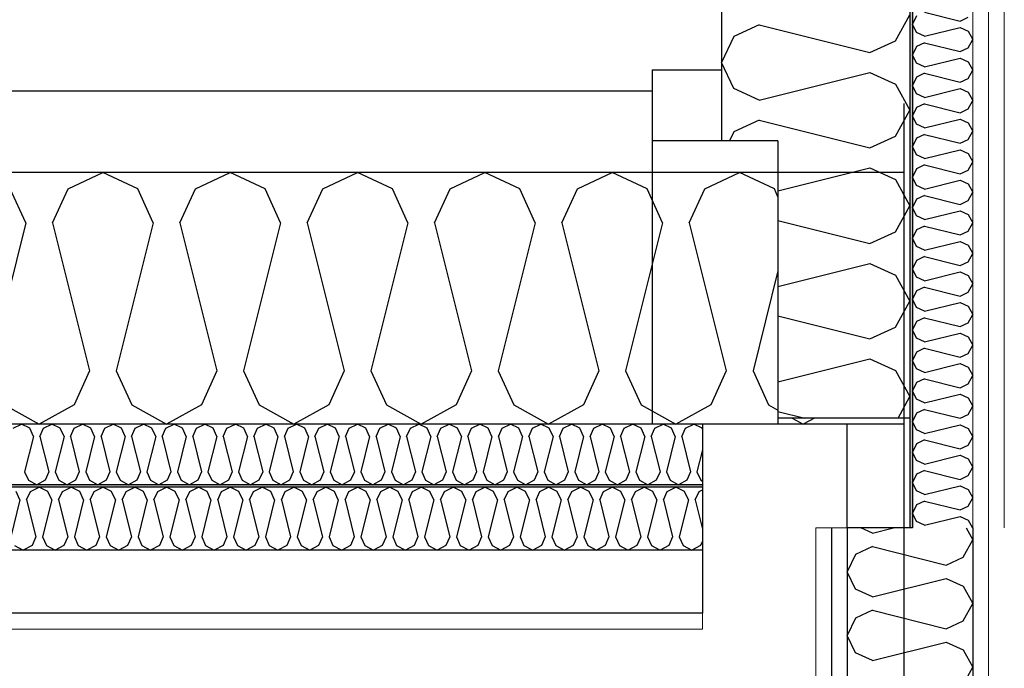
# Model space of a CAD drawing. Header units: millimetres. Extents: x -8544 to 51179, y -2070 to 23603.
# Tile 81 of 174: x 14314 to 15097, y 6651 to 7167. Entities that reach past the tile are written whole.
import ezdxf
from ezdxf.enums import TextEntityAlignment as Align

# ---------------------------------------------------------------- set-up
doc = ezdxf.new("R2010")
doc.units = ezdxf.units.MM
doc.header["$LTSCALE"] = 0.5
doc.header["$MEASUREMENT"] = 0
doc.linetypes.add('Akselinje', pattern=[1500, 1000, -200, 100, -200])
doc.linetypes.add('PLINE', pattern=[0])
for name, color, linetype in [('223- Bjelker', 7, 'Continuous'), ('223- Bjelker (Skravur)', 7, 'Continuous'), ('232- Ikke-bærende yttervegger', 7, 'Continuous'), ('232- Ikke-bærende yttervegger (Skravur)', 7, 'Continuous'), ('232- Ikke-bærende yttervegger (Skravur)(Nye konstruksjoner)', 7, 'Continuous'), ('232- Ikke-bærende yttervegger(Nye konstruksjoner)', 7, 'Continuous'), ('242- Ikke-bærende innervegger (Skravur)(Nye konstruksjoner)', 7, 'Continuous'), ('242- Ikke-bærende innervegger(Nye konstruksjoner)', 7, 'Continuous'), ('256- Faste himlinger og overflatebehandling (Skravur)(Nye konstruksjoner)', 7, 'Continuous'), ('256- Faste himlinger og overflatebehandling(Nye konstruksjoner)', 7, 'Continuous'), ('261- Primærkonstruksjon (tak)', 7, 'Continuous'), ('261- Primærkonstruksjon (tak) (Skravur)', 7, 'Continuous'), ('82-- Modullinjer', 7, 'Continuous')]:
    doc.layers.add(name, color=color, linetype=linetype)
doc.layers.add('236- Innvendig kledning og overflate(Nye konstruksjoner)', color=7, linetype='Continuous', lineweight=0)
doc.styles.add('GENERATED_STYLE_1', font='arial.ttf')
pattern_1 = [(270, (0, 0), (86.60254, 0), [0, -50]), (270, (43.3, -25), (86.60254, 0), [0, -50])]

# ---------------------------------------------------------------- blocks, each defined once
blk = doc.blocks.new('*X14')
at = {"layer": '232- Ikke-bærende yttervegger (Skravur)', "linetype": 'PLINE'}
for p, q in [((15010.36, 7149.84), (15021.93, 7170.56)), ((14902.05, 7162.59), (14881.73, 7153.35)), ((14902.05, 7162.59), (14990.04, 7140.59)), ((14881.73, 7153.35), (14871.93, 7132.62)), ((14990.04, 7140.59), (15010.36, 7149.84)), ((14881.73, 7111.9), (14871.93, 7132.62)), ((14902.05, 7102.66), (14990.04, 7124.65)), ((14990.04, 7124.65), (15010.36, 7115.41)), ((14902.05, 7102.66), (14881.73, 7111.9)), ((15010.36, 7115.41), (15021.93, 7094.68)), ((15010.36, 7073.96), (15021.93, 7094.68)), ((14902.05, 7086.71), (14881.73, 7077.47)), ((14902.05, 7086.71), (14990.04, 7064.72)), ((14881.73, 7077.47), (14878.33, 7070.28)), ((14990.04, 7064.72), (15010.36, 7073.96)), ((14916.93, 7030.49), (14990.04, 7048.77)), ((14990.04, 7048.77), (15010.36, 7039.53)), ((15010.36, 7039.53), (15021.93, 7018.81)), ((15010.36, 6998.08), (15021.93, 7018.81)), ((14916.93, 7007.12), (14990.04, 6988.84)), ((14990.04, 6988.84), (15010.36, 6998.08)), ((14916.93, 6954.62), (14990.04, 6972.89)), ((14990.04, 6972.89), (15010.36, 6963.65)), ((15010.36, 6963.65), (15021.93, 6942.93)), ((15010.36, 6922.2), (15021.93, 6942.93)), ((14916.93, 6931.24), (14990.04, 6912.96)), ((14990.04, 6912.96), (15010.36, 6922.2)), ((14916.93, 6878.74), (14990.04, 6897.02)), ((14990.04, 6897.02), (15010.36, 6887.77)), ((15010.36, 6887.77), (15021.93, 6867.05)), ((15012.41, 6850), (15021.93, 6867.05)), ((14916.93, 6855.36), (14938.36, 6850))]:
    blk.add_line(p, q, dxfattribs=at)
blk = doc.blocks.new('*X24')
at = {"layer": '261- Primærkonstruksjon (tak) (Skravur)', "linetype": 'PLINE'}
for p, q in [((14352.45, 7032.17), (14380.11, 7045.25)), ((14407.76, 7032.17), (14380.11, 7045.25)), ((14453.72, 7032.17), (14481.37, 7045.25)), ((14509.03, 7032.17), (14481.37, 7045.25)), ((14554.99, 7032.17), (14582.64, 7045.25)), ((14610.3, 7032.17), (14582.64, 7045.25)), ((14656.26, 7032.17), (14683.91, 7045.25)), ((14711.57, 7032.17), (14683.91, 7045.25)), ((14757.52, 7032.17), (14785.18, 7045.25)), ((14812.83, 7032.17), (14785.18, 7045.25)), ((14858.79, 7032.17), (14886.45, 7045.25)), ((14914.1, 7032.17), (14886.45, 7045.25)), ((14318.83, 7005.05), (14306.49, 7032.17)), ((14340.11, 7005.05), (14352.45, 7032.17)), ((14420.1, 7005.05), (14407.76, 7032.17)), ((14441.38, 7005.05), (14453.72, 7032.17)), ((14521.37, 7005.05), (14509.03, 7032.17)), ((14542.65, 7005.05), (14554.99, 7032.17)), ((14622.64, 7005.05), (14610.3, 7032.17)), ((14643.92, 7005.05), (14656.26, 7032.17)), ((14723.91, 7005.05), (14711.57, 7032.17)), ((14745.18, 7005.05), (14757.52, 7032.17)), ((14825.18, 7005.05), (14812.83, 7032.17)), ((14846.45, 7005.05), (14858.79, 7032.17)), ((14916.93, 7025.96), (14914.1, 7032.17)), ((14318.83, 7005.05), (14289.48, 6887.62)), ((14340.11, 7005.05), (14369.47, 6887.62)), ((14420.1, 7005.05), (14390.74, 6887.62)), ((14441.38, 7005.05), (14470.74, 6887.62)), ((14521.37, 7005.05), (14492.01, 6887.62)), ((14542.65, 7005.05), (14572, 6887.62)), ((14622.64, 7005.05), (14593.28, 6887.62)), ((14643.92, 7005.05), (14673.27, 6887.62)), ((14723.91, 7005.05), (14694.55, 6887.62)), ((14745.18, 7005.05), (14774.54, 6887.62)), ((14825.18, 7005.05), (14795.82, 6887.62)), ((14846.45, 7005.05), (14875.81, 6887.62)), ((14916.93, 6966.98), (14897.09, 6887.62)), ((14369.47, 6887.62), (14357.13, 6860.5)), ((14390.74, 6887.62), (14403.09, 6860.5)), ((14470.74, 6887.62), (14458.4, 6860.5)), ((14492.01, 6887.62), (14504.35, 6860.5)), ((14572, 6887.62), (14559.66, 6860.5)), ((14593.28, 6887.62), (14605.62, 6860.5)), ((14673.27, 6887.62), (14660.93, 6860.5)), ((14694.55, 6887.62), (14706.89, 6860.5)), ((14774.54, 6887.62), (14762.2, 6860.5)), ((14795.82, 6887.62), (14808.16, 6860.5)), ((14875.81, 6887.62), (14863.47, 6860.5)), ((14897.09, 6887.62), (14909.43, 6860.5)), ((14301.82, 6860.5), (14329.47, 6845.06)), ((14357.13, 6860.5), (14329.47, 6845.06)), ((14403.09, 6860.5), (14430.74, 6845.06)), ((14458.4, 6860.5), (14430.74, 6845.06)), ((14504.35, 6860.5), (14532.01, 6845.06)), ((14559.66, 6860.5), (14532.01, 6845.06)), ((14605.62, 6860.5), (14633.28, 6845.06)), ((14660.93, 6860.5), (14633.28, 6845.06)), ((14706.89, 6860.5), (14734.55, 6845.06)), ((14762.2, 6860.5), (14734.55, 6845.06)), ((14808.16, 6860.5), (14835.81, 6845.06)), ((14863.47, 6860.5), (14835.81, 6845.06)), ((14909.43, 6860.5), (14916.93, 6856.31)), ((14928.24, 6850), (14937.08, 6845.06)), ((14945.93, 6850), (14937.08, 6845.06))]:
    blk.add_line(p, q, dxfattribs=at)
blk = doc.blocks.new('*X66')
at = {"layer": '256- Faste himlinger og overflatebehandling (Skravur)(Nye konstruksjoner)', "linetype": 'PLINE'}
for p, q in [((14308.66, 6841.92), (14315.29, 6845.06)), ((14321.93, 6841.92), (14315.29, 6845.06)), ((14332.96, 6841.92), (14339.6, 6845.06)), ((14346.24, 6841.92), (14339.6, 6845.06)), ((14357.27, 6841.92), (14363.9, 6845.06)), ((14370.54, 6841.92), (14363.9, 6845.06)), ((14381.57, 6841.92), (14388.21, 6845.06)), ((14394.84, 6841.92), (14388.21, 6845.06)), ((14405.87, 6841.92), (14412.51, 6845.06)), ((14419.15, 6841.92), (14412.51, 6845.06)), ((14430.18, 6841.92), (14436.82, 6845.06)), ((14443.45, 6841.92), (14436.82, 6845.06)), ((14454.48, 6841.92), (14461.12, 6845.06)), ((14467.76, 6841.92), (14461.12, 6845.06)), ((14478.79, 6841.92), (14485.43, 6845.06)), ((14492.06, 6841.92), (14485.43, 6845.06)), ((14503.09, 6841.92), (14509.73, 6845.06)), ((14516.37, 6841.92), (14509.73, 6845.06)), ((14527.4, 6841.92), (14534.03, 6845.06)), ((14540.67, 6841.92), (14534.03, 6845.06)), ((14551.7, 6841.92), (14558.34, 6845.06)), ((14564.98, 6841.92), (14558.34, 6845.06)), ((14576.01, 6841.92), (14582.64, 6845.06)), ((14589.28, 6841.92), (14582.64, 6845.06)), ((14600.31, 6841.92), (14606.95, 6845.06)), ((14613.58, 6841.92), (14606.95, 6845.06)), ((14624.61, 6841.92), (14631.25, 6845.06)), ((14637.89, 6841.92), (14631.25, 6845.06)), ((14648.92, 6841.92), (14655.56, 6845.06)), ((14662.19, 6841.92), (14655.56, 6845.06)), ((14673.22, 6841.92), (14679.86, 6845.06)), ((14686.5, 6841.92), (14679.86, 6845.06)), ((14697.53, 6841.92), (14704.16, 6845.06)), ((14710.8, 6841.92), (14704.16, 6845.06)), ((14721.83, 6841.92), (14728.47, 6845.06)), ((14735.11, 6841.92), (14728.47, 6845.06)), ((14746.14, 6841.92), (14752.77, 6845.06)), ((14759.41, 6841.92), (14752.77, 6845.06)), ((14770.44, 6841.92), (14777.08, 6845.06)), ((14783.72, 6841.92), (14777.08, 6845.06)), ((14794.75, 6841.92), (14801.38, 6845.06)), ((14808.02, 6841.92), (14801.38, 6845.06)), ((14819.05, 6841.92), (14825.69, 6845.06)), ((14832.32, 6841.92), (14825.69, 6845.06)), ((14843.35, 6841.92), (14849.99, 6845.06)), ((14856.63, 6841.92), (14849.99, 6845.06)), ((14324.89, 6835.41), (14321.93, 6841.92)), ((14330, 6835.41), (14332.96, 6841.92)), ((14349.2, 6835.41), (14346.24, 6841.92)), ((14354.3, 6835.41), (14357.27, 6841.92)), ((14373.5, 6835.41), (14370.54, 6841.92)), ((14378.61, 6835.41), (14381.57, 6841.92)), ((14397.81, 6835.41), (14394.84, 6841.92)), ((14402.91, 6835.41), (14405.87, 6841.92)), ((14422.11, 6835.41), (14419.15, 6841.92)), ((14427.22, 6835.41), (14430.18, 6841.92)), ((14446.42, 6835.41), (14443.45, 6841.92)), ((14451.52, 6835.41), (14454.48, 6841.92)), ((14470.72, 6835.41), (14467.76, 6841.92)), ((14475.83, 6835.41), (14478.79, 6841.92)), ((14495.02, 6835.41), (14492.06, 6841.92)), ((14500.13, 6835.41), (14503.09, 6841.92)), ((14519.33, 6835.41), (14516.37, 6841.92)), ((14524.44, 6835.41), (14527.4, 6841.92)), ((14543.63, 6835.41), (14540.67, 6841.92)), ((14548.74, 6835.41), (14551.7, 6841.92)), ((14567.94, 6835.41), (14564.98, 6841.92)), ((14573.04, 6835.41), (14576.01, 6841.92)), ((14592.24, 6835.41), (14589.28, 6841.92)), ((14597.35, 6835.41), (14600.31, 6841.92)), ((14616.55, 6835.41), (14613.58, 6841.92)), ((14621.65, 6835.41), (14624.61, 6841.92)), ((14640.85, 6835.41), (14637.89, 6841.92)), ((14645.96, 6835.41), (14648.92, 6841.92)), ((14665.16, 6835.41), (14662.19, 6841.92)), ((14670.26, 6835.41), (14673.22, 6841.92)), ((14689.46, 6835.41), (14686.5, 6841.92)), ((14694.57, 6835.41), (14697.53, 6841.92)), ((14713.76, 6835.41), (14710.8, 6841.92)), ((14718.87, 6835.41), (14721.83, 6841.92)), ((14738.07, 6835.41), (14735.11, 6841.92)), ((14743.17, 6835.41), (14746.14, 6841.92)), ((14762.37, 6835.41), (14759.41, 6841.92)), ((14767.48, 6835.41), (14770.44, 6841.92)), ((14786.68, 6835.41), (14783.72, 6841.92)), ((14791.78, 6835.41), (14794.75, 6841.92)), ((14810.98, 6835.41), (14808.02, 6841.92)), ((14816.09, 6835.41), (14819.05, 6841.92)), ((14835.29, 6835.41), (14832.32, 6841.92)), ((14840.39, 6835.41), (14843.35, 6841.92)), ((14856.93, 6841.27), (14856.63, 6841.92)), ((14324.89, 6835.41), (14317.85, 6807.23)), ((14330, 6835.41), (14337.05, 6807.23)), ((14349.2, 6835.41), (14342.15, 6807.23)), ((14354.3, 6835.41), (14361.35, 6807.23)), ((14373.5, 6835.41), (14366.46, 6807.23)), ((14378.61, 6835.41), (14385.65, 6807.23)), ((14397.81, 6835.41), (14390.76, 6807.23)), ((14402.91, 6835.41), (14409.96, 6807.23)), ((14422.11, 6835.41), (14415.07, 6807.23)), ((14427.22, 6835.41), (14434.26, 6807.23)), ((14446.42, 6835.41), (14439.37, 6807.23)), ((14451.52, 6835.41), (14458.57, 6807.23)), ((14470.72, 6835.41), (14463.67, 6807.23)), ((14475.83, 6835.41), (14482.87, 6807.23)), ((14495.02, 6835.41), (14487.98, 6807.23)), ((14500.13, 6835.41), (14507.18, 6807.23)), ((14519.33, 6835.41), (14512.28, 6807.23)), ((14524.44, 6835.41), (14531.48, 6807.23)), ((14543.63, 6835.41), (14536.59, 6807.23)), ((14548.74, 6835.41), (14555.79, 6807.23)), ((14567.94, 6835.41), (14560.89, 6807.23)), ((14573.04, 6835.41), (14580.09, 6807.23)), ((14592.24, 6835.41), (14585.2, 6807.23)), ((14597.35, 6835.41), (14604.39, 6807.23)), ((14616.55, 6835.41), (14609.5, 6807.23)), ((14621.65, 6835.41), (14628.7, 6807.23)), ((14640.85, 6835.41), (14633.8, 6807.23)), ((14645.96, 6835.41), (14653, 6807.23)), ((14665.16, 6835.41), (14658.11, 6807.23)), ((14670.26, 6835.41), (14677.31, 6807.23)), ((14689.46, 6835.41), (14682.41, 6807.23)), ((14694.57, 6835.41), (14701.61, 6807.23)), ((14713.76, 6835.41), (14706.72, 6807.23)), ((14718.87, 6835.41), (14725.92, 6807.23)), ((14738.07, 6835.41), (14731.02, 6807.23)), ((14743.17, 6835.41), (14750.22, 6807.23)), ((14762.37, 6835.41), (14755.33, 6807.23)), ((14767.48, 6835.41), (14774.53, 6807.23)), ((14786.68, 6835.41), (14779.63, 6807.23)), ((14791.78, 6835.41), (14798.83, 6807.23)), ((14810.98, 6835.41), (14803.94, 6807.23)), ((14816.09, 6835.41), (14823.13, 6807.23)), ((14835.29, 6835.41), (14828.24, 6807.23)), ((14840.39, 6835.41), (14847.44, 6807.23)), ((14856.93, 6824.76), (14852.54, 6807.23)), ((14317.85, 6807.23), (14320.81, 6800.72)), ((14337.05, 6807.23), (14334.08, 6800.72)), ((14342.15, 6807.23), (14345.11, 6800.72)), ((14361.35, 6807.23), (14358.39, 6800.72)), ((14366.46, 6807.23), (14369.42, 6800.72)), ((14385.65, 6807.23), (14382.69, 6800.72)), ((14390.76, 6807.23), (14393.72, 6800.72)), ((14409.96, 6807.23), (14407, 6800.72)), ((14415.07, 6807.23), (14418.03, 6800.72)), ((14434.26, 6807.23), (14431.3, 6800.72)), ((14439.37, 6807.23), (14442.33, 6800.72)), ((14458.57, 6807.23), (14455.61, 6800.72)), ((14463.67, 6807.23), (14466.64, 6800.72)), ((14482.87, 6807.23), (14479.91, 6800.72)), ((14487.98, 6807.23), (14490.94, 6800.72)), ((14507.18, 6807.23), (14504.21, 6800.72)), ((14512.28, 6807.23), (14515.24, 6800.72)), ((14531.48, 6807.23), (14528.52, 6800.72)), ((14536.59, 6807.23), (14539.55, 6800.72)), ((14555.79, 6807.23), (14552.82, 6800.72)), ((14560.89, 6807.23), (14563.85, 6800.72)), ((14580.09, 6807.23), (14577.13, 6800.72)), ((14585.2, 6807.23), (14588.16, 6800.72)), ((14604.39, 6807.23), (14601.43, 6800.72)), ((14609.5, 6807.23), (14612.46, 6800.72)), ((14628.7, 6807.23), (14625.74, 6800.72)), ((14633.8, 6807.23), (14636.77, 6800.72)), ((14653, 6807.23), (14650.04, 6800.72)), ((14658.11, 6807.23), (14661.07, 6800.72)), ((14677.31, 6807.23), (14674.35, 6800.72)), ((14682.41, 6807.23), (14685.38, 6800.72)), ((14701.61, 6807.23), (14698.65, 6800.72)), ((14706.72, 6807.23), (14709.68, 6800.72)), ((14725.92, 6807.23), (14722.95, 6800.72)), ((14731.02, 6807.23), (14733.98, 6800.72)), ((14750.22, 6807.23), (14747.26, 6800.72)), ((14755.33, 6807.23), (14758.29, 6800.72)), ((14774.53, 6807.23), (14771.56, 6800.72)), ((14779.63, 6807.23), (14782.59, 6800.72)), ((14798.83, 6807.23), (14795.87, 6800.72)), ((14803.94, 6807.23), (14806.9, 6800.72)), ((14823.13, 6807.23), (14820.17, 6800.72)), ((14828.24, 6807.23), (14831.2, 6800.72)), ((14847.44, 6807.23), (14844.48, 6800.72)), ((14852.54, 6807.23), (14855.51, 6800.72)), ((14320.81, 6800.72), (14327.45, 6797.02)), ((14334.08, 6800.72), (14327.45, 6797.02)), ((14345.11, 6800.72), (14351.75, 6797.02)), ((14358.39, 6800.72), (14351.75, 6797.02)), ((14369.42, 6800.72), (14376.06, 6797.02)), ((14382.69, 6800.72), (14376.06, 6797.02)), ((14393.72, 6800.72), (14400.36, 6797.02)), ((14407, 6800.72), (14400.36, 6797.02)), ((14418.03, 6800.72), (14424.66, 6797.02)), ((14431.3, 6800.72), (14424.66, 6797.02)), ((14442.33, 6800.72), (14448.97, 6797.02)), ((14455.61, 6800.72), (14448.97, 6797.02)), ((14466.64, 6800.72), (14473.27, 6797.02)), ((14479.91, 6800.72), (14473.27, 6797.02)), ((14490.94, 6800.72), (14497.58, 6797.02)), ((14504.21, 6800.72), (14497.58, 6797.02)), ((14515.24, 6800.72), (14521.88, 6797.02)), ((14528.52, 6800.72), (14521.88, 6797.02)), ((14539.55, 6800.72), (14546.19, 6797.02)), ((14552.82, 6800.72), (14546.19, 6797.02)), ((14563.85, 6800.72), (14570.49, 6797.02)), ((14577.13, 6800.72), (14570.49, 6797.02)), ((14588.16, 6800.72), (14594.8, 6797.02)), ((14601.43, 6800.72), (14594.8, 6797.02)), ((14612.46, 6800.72), (14619.1, 6797.02)), ((14625.74, 6800.72), (14619.1, 6797.02)), ((14636.77, 6800.72), (14643.4, 6797.02)), ((14650.04, 6800.72), (14643.4, 6797.02)), ((14661.07, 6800.72), (14667.71, 6797.02)), ((14674.35, 6800.72), (14667.71, 6797.02)), ((14685.38, 6800.72), (14692.01, 6797.02)), ((14698.65, 6800.72), (14692.01, 6797.02)), ((14709.68, 6800.72), (14716.32, 6797.02)), ((14722.95, 6800.72), (14716.32, 6797.02)), ((14733.98, 6800.72), (14740.62, 6797.02)), ((14747.26, 6800.72), (14740.62, 6797.02)), ((14758.29, 6800.72), (14764.93, 6797.02)), ((14771.56, 6800.72), (14764.93, 6797.02)), ((14782.59, 6800.72), (14789.23, 6797.02)), ((14795.87, 6800.72), (14789.23, 6797.02)), ((14806.9, 6800.72), (14813.53, 6797.02)), ((14820.17, 6800.72), (14813.53, 6797.02)), ((14831.2, 6800.72), (14837.84, 6797.02)), ((14844.48, 6800.72), (14837.84, 6797.02)), ((14855.51, 6800.72), (14856.93, 6799.93))]:
    blk.add_line(p, q, dxfattribs=at)
blk = doc.blocks.new('*X69')
at = {"layer": '256- Faste himlinger og overflatebehandling (Skravur)(Nye konstruksjoner)', "linetype": 'PLINE'}
for p, q in [((14314.15, 6784.96), (14311.07, 6791.74)), ((14319.47, 6784.96), (14322.56, 6791.74)), ((14322.56, 6791.74), (14329.47, 6795.02)), ((14336.39, 6791.74), (14329.47, 6795.02)), ((14339.47, 6784.96), (14336.39, 6791.74)), ((14344.79, 6784.96), (14347.88, 6791.74)), ((14347.88, 6791.74), (14354.79, 6795.02)), ((14361.7, 6791.74), (14354.79, 6795.02)), ((14364.79, 6784.96), (14361.7, 6791.74)), ((14370.11, 6784.96), (14373.19, 6791.74)), ((14373.19, 6791.74), (14380.11, 6795.02)), ((14387.02, 6791.74), (14380.11, 6795.02)), ((14390.11, 6784.96), (14387.02, 6791.74)), ((14395.42, 6784.96), (14398.51, 6791.74)), ((14398.51, 6791.74), (14405.42, 6795.02)), ((14412.34, 6791.74), (14405.42, 6795.02)), ((14415.42, 6784.96), (14412.34, 6791.74)), ((14420.74, 6784.96), (14423.83, 6791.74)), ((14423.83, 6791.74), (14430.74, 6795.02)), ((14437.65, 6791.74), (14430.74, 6795.02)), ((14440.74, 6784.96), (14437.65, 6791.74)), ((14446.06, 6784.96), (14449.14, 6791.74)), ((14449.14, 6791.74), (14456.06, 6795.02)), ((14462.97, 6791.74), (14456.06, 6795.02)), ((14466.06, 6784.96), (14462.97, 6791.74)), ((14471.38, 6784.96), (14474.46, 6791.74)), ((14474.46, 6791.74), (14481.37, 6795.02)), ((14488.29, 6791.74), (14481.37, 6795.02)), ((14491.37, 6784.96), (14488.29, 6791.74)), ((14496.69, 6784.96), (14499.78, 6791.74)), ((14499.78, 6791.74), (14506.69, 6795.02)), ((14513.61, 6791.74), (14506.69, 6795.02)), ((14516.69, 6784.96), (14513.61, 6791.74)), ((14522.01, 6784.96), (14525.09, 6791.74)), ((14525.09, 6791.74), (14532.01, 6795.02)), ((14538.92, 6791.74), (14532.01, 6795.02)), ((14542.01, 6784.96), (14538.92, 6791.74)), ((14547.33, 6784.96), (14550.41, 6791.74)), ((14550.41, 6791.74), (14557.33, 6795.02)), ((14564.24, 6791.74), (14557.33, 6795.02)), ((14567.32, 6784.96), (14564.24, 6791.74)), ((14572.64, 6784.96), (14575.73, 6791.74)), ((14575.73, 6791.74), (14582.64, 6795.02)), ((14589.56, 6791.74), (14582.64, 6795.02)), ((14592.64, 6784.96), (14589.56, 6791.74)), ((14597.96, 6784.96), (14601.05, 6791.74)), ((14601.05, 6791.74), (14607.96, 6795.02)), ((14614.87, 6791.74), (14607.96, 6795.02)), ((14617.96, 6784.96), (14614.87, 6791.74)), ((14623.28, 6784.96), (14626.36, 6791.74)), ((14626.36, 6791.74), (14633.28, 6795.02)), ((14640.19, 6791.74), (14633.28, 6795.02)), ((14643.28, 6784.96), (14640.19, 6791.74)), ((14648.6, 6784.96), (14651.68, 6791.74)), ((14651.68, 6791.74), (14658.59, 6795.02)), ((14665.51, 6791.74), (14658.59, 6795.02)), ((14668.59, 6784.96), (14665.51, 6791.74)), ((14673.91, 6784.96), (14677, 6791.74)), ((14677, 6791.74), (14683.91, 6795.02)), ((14690.83, 6791.74), (14683.91, 6795.02)), ((14693.91, 6784.96), (14690.83, 6791.74)), ((14699.23, 6784.96), (14702.31, 6791.74)), ((14702.31, 6791.74), (14709.23, 6795.02)), ((14716.14, 6791.74), (14709.23, 6795.02)), ((14719.23, 6784.96), (14716.14, 6791.74)), ((14724.55, 6784.96), (14727.63, 6791.74)), ((14727.63, 6791.74), (14734.55, 6795.02)), ((14741.46, 6791.74), (14734.55, 6795.02)), ((14744.54, 6784.96), (14741.46, 6791.74)), ((14749.86, 6784.96), (14752.95, 6791.74)), ((14752.95, 6791.74), (14759.86, 6795.02)), ((14766.78, 6791.74), (14759.86, 6795.02)), ((14769.86, 6784.96), (14766.78, 6791.74)), ((14775.18, 6784.96), (14778.27, 6791.74)), ((14778.27, 6791.74), (14785.18, 6795.02)), ((14792.09, 6791.74), (14785.18, 6795.02)), ((14795.18, 6784.96), (14792.09, 6791.74)), ((14800.5, 6784.96), (14803.58, 6791.74)), ((14803.58, 6791.74), (14810.5, 6795.02)), ((14817.41, 6791.74), (14810.5, 6795.02)), ((14820.5, 6784.96), (14817.41, 6791.74)), ((14825.81, 6784.96), (14828.9, 6791.74)), ((14828.9, 6791.74), (14835.81, 6795.02)), ((14842.73, 6791.74), (14835.81, 6795.02)), ((14845.81, 6784.96), (14842.73, 6791.74)), ((14851.13, 6784.96), (14854.22, 6791.74)), ((14854.22, 6791.74), (14856.93, 6793.03)), ((14314.15, 6784.96), (14306.81, 6755.61)), ((14319.47, 6784.96), (14326.81, 6755.61)), ((14339.47, 6784.96), (14332.13, 6755.61)), ((14344.79, 6784.96), (14352.13, 6755.61)), ((14364.79, 6784.96), (14357.45, 6755.61)), ((14370.11, 6784.96), (14377.45, 6755.61)), ((14390.11, 6784.96), (14382.77, 6755.61)), ((14395.42, 6784.96), (14402.76, 6755.61)), ((14415.42, 6784.96), (14408.08, 6755.61)), ((14420.74, 6784.96), (14428.08, 6755.61)), ((14440.74, 6784.96), (14433.4, 6755.61)), ((14446.06, 6784.96), (14453.4, 6755.61)), ((14466.06, 6784.96), (14458.72, 6755.61)), ((14471.38, 6784.96), (14478.72, 6755.61)), ((14491.37, 6784.96), (14484.03, 6755.61)), ((14496.69, 6784.96), (14504.03, 6755.61)), ((14516.69, 6784.96), (14509.35, 6755.61)), ((14522.01, 6784.96), (14529.35, 6755.61)), ((14542.01, 6784.96), (14534.67, 6755.61)), ((14547.33, 6784.96), (14554.67, 6755.61)), ((14567.32, 6784.96), (14559.99, 6755.61)), ((14572.64, 6784.96), (14579.98, 6755.61)), ((14592.64, 6784.96), (14585.3, 6755.61)), ((14597.96, 6784.96), (14605.3, 6755.61)), ((14617.96, 6784.96), (14610.62, 6755.61)), ((14623.28, 6784.96), (14630.62, 6755.61)), ((14643.28, 6784.96), (14635.94, 6755.61)), ((14648.6, 6784.96), (14655.93, 6755.61)), ((14668.59, 6784.96), (14661.25, 6755.61)), ((14673.91, 6784.96), (14681.25, 6755.61)), ((14693.91, 6784.96), (14686.57, 6755.61)), ((14699.23, 6784.96), (14706.57, 6755.61)), ((14719.23, 6784.96), (14711.89, 6755.61)), ((14724.55, 6784.96), (14731.89, 6755.61)), ((14744.54, 6784.96), (14737.2, 6755.61)), ((14749.86, 6784.96), (14757.2, 6755.61)), ((14769.86, 6784.96), (14762.52, 6755.61)), ((14775.18, 6784.96), (14782.52, 6755.61)), ((14795.18, 6784.96), (14787.84, 6755.61)), ((14800.5, 6784.96), (14807.84, 6755.61)), ((14820.5, 6784.96), (14813.16, 6755.61)), ((14825.81, 6784.96), (14833.15, 6755.61)), ((14845.81, 6784.96), (14838.47, 6755.61)), ((14851.13, 6784.96), (14856.93, 6761.78)), ((14326.81, 6755.61), (14323.73, 6748.83)), ((14332.13, 6755.61), (14335.22, 6748.83)), ((14352.13, 6755.61), (14349.04, 6748.83)), ((14357.45, 6755.61), (14360.53, 6748.83)), ((14377.45, 6755.61), (14374.36, 6748.83)), ((14382.77, 6755.61), (14385.85, 6748.83)), ((14402.76, 6755.61), (14399.68, 6748.83)), ((14408.08, 6755.61), (14411.17, 6748.83)), ((14428.08, 6755.61), (14425, 6748.83)), ((14433.4, 6755.61), (14436.49, 6748.83)), ((14453.4, 6755.61), (14450.31, 6748.83)), ((14458.72, 6755.61), (14461.8, 6748.83)), ((14478.72, 6755.61), (14475.63, 6748.83)), ((14484.03, 6755.61), (14487.12, 6748.83)), ((14504.03, 6755.61), (14500.95, 6748.83)), ((14509.35, 6755.61), (14512.44, 6748.83)), ((14529.35, 6755.61), (14526.26, 6748.83)), ((14534.67, 6755.61), (14537.75, 6748.83)), ((14554.67, 6755.61), (14551.58, 6748.83)), ((14559.99, 6755.61), (14563.07, 6748.83)), ((14579.98, 6755.61), (14576.9, 6748.83)), ((14585.3, 6755.61), (14588.39, 6748.83)), ((14605.3, 6755.61), (14602.22, 6748.83)), ((14610.62, 6755.61), (14613.7, 6748.83)), ((14630.62, 6755.61), (14627.53, 6748.83)), ((14635.94, 6755.61), (14639.02, 6748.83)), ((14655.93, 6755.61), (14652.85, 6748.83)), ((14661.25, 6755.61), (14664.34, 6748.83)), ((14681.25, 6755.61), (14678.17, 6748.83)), ((14686.57, 6755.61), (14689.66, 6748.83)), ((14706.57, 6755.61), (14703.48, 6748.83)), ((14711.89, 6755.61), (14714.97, 6748.83)), ((14731.89, 6755.61), (14728.8, 6748.83)), ((14737.2, 6755.61), (14740.29, 6748.83)), ((14757.2, 6755.61), (14754.12, 6748.83)), ((14762.52, 6755.61), (14765.61, 6748.83)), ((14782.52, 6755.61), (14779.43, 6748.83)), ((14787.84, 6755.61), (14790.92, 6748.83)), ((14807.84, 6755.61), (14804.75, 6748.83)), ((14813.16, 6755.61), (14816.24, 6748.83)), ((14833.15, 6755.61), (14830.07, 6748.83)), ((14838.47, 6755.61), (14841.56, 6748.83)), ((14856.93, 6752.21), (14855.39, 6748.83)), ((14309.9, 6748.83), (14316.81, 6744.97)), ((14323.73, 6748.83), (14316.81, 6744.97)), ((14335.22, 6748.83), (14342.13, 6744.97)), ((14349.04, 6748.83), (14342.13, 6744.97)), ((14360.53, 6748.83), (14367.45, 6744.97)), ((14374.36, 6748.83), (14367.45, 6744.97)), ((14385.85, 6748.83), (14392.76, 6744.97)), ((14399.68, 6748.83), (14392.76, 6744.97)), ((14411.17, 6748.83), (14418.08, 6744.97)), ((14425, 6748.83), (14418.08, 6744.97)), ((14436.49, 6748.83), (14443.4, 6744.97)), ((14450.31, 6748.83), (14443.4, 6744.97)), ((14461.8, 6748.83), (14468.72, 6744.97)), ((14475.63, 6748.83), (14468.72, 6744.97)), ((14487.12, 6748.83), (14494.03, 6744.97)), ((14500.95, 6748.83), (14494.03, 6744.97)), ((14512.44, 6748.83), (14519.35, 6744.97)), ((14526.26, 6748.83), (14519.35, 6744.97)), ((14537.75, 6748.83), (14544.67, 6744.97)), ((14551.58, 6748.83), (14544.67, 6744.97)), ((14563.07, 6748.83), (14569.98, 6744.97)), ((14576.9, 6748.83), (14569.98, 6744.97)), ((14588.39, 6748.83), (14595.3, 6744.97)), ((14602.22, 6748.83), (14595.3, 6744.97)), ((14613.7, 6748.83), (14620.62, 6744.97)), ((14627.53, 6748.83), (14620.62, 6744.97)), ((14639.02, 6748.83), (14645.94, 6744.97)), ((14652.85, 6748.83), (14645.94, 6744.97)), ((14664.34, 6748.83), (14671.25, 6744.97)), ((14678.17, 6748.83), (14671.25, 6744.97)), ((14689.66, 6748.83), (14696.57, 6744.97)), ((14703.48, 6748.83), (14696.57, 6744.97)), ((14714.97, 6748.83), (14721.89, 6744.97)), ((14728.8, 6748.83), (14721.89, 6744.97)), ((14740.29, 6748.83), (14747.2, 6744.97)), ((14754.12, 6748.83), (14747.2, 6744.97)), ((14765.61, 6748.83), (14772.52, 6744.97)), ((14779.43, 6748.83), (14772.52, 6744.97)), ((14790.92, 6748.83), (14797.84, 6744.97)), ((14804.75, 6748.83), (14797.84, 6744.97)), ((14816.24, 6748.83), (14823.16, 6744.97)), ((14830.07, 6748.83), (14823.16, 6744.97)), ((14841.56, 6748.83), (14848.47, 6744.97)), ((14855.39, 6748.83), (14848.47, 6744.97))]:
    blk.add_line(p, q, dxfattribs=at)
blk = doc.blocks.new('*X92')
at = {"layer": '232- Ikke-bærende yttervegger (Skravur)(Nye konstruksjoner)', "linetype": 'PLINE'}
for p, q in [((15033.57, 7172.57), (15061.72, 7165.53)), ((15027.07, 7169.61), (15023.93, 7162.98)), ((15061.72, 7165.53), (15068.23, 7168.49)), ((15027.07, 7156.34), (15023.93, 7162.98)), ((15033.57, 7153.39), (15061.72, 7160.42)), ((15061.72, 7160.42), (15068.23, 7157.47)), ((15068.23, 7157.47), (15071.93, 7150.83)), ((15033.57, 7153.39), (15027.07, 7156.34)), ((15068.23, 7144.2), (15071.93, 7150.83)), ((15027.07, 7145.33), (15023.93, 7138.69)), ((15033.57, 7148.28), (15027.07, 7145.33)), ((15033.57, 7148.28), (15061.72, 7141.24)), ((15061.72, 7141.24), (15068.23, 7144.2)), ((15027.07, 7132.06), (15023.93, 7138.69)), ((15033.57, 7129.1), (15061.72, 7136.14)), ((15061.72, 7136.14), (15068.23, 7133.18)), ((15068.23, 7133.18), (15071.93, 7126.55)), ((15033.57, 7129.1), (15027.07, 7132.06)), ((15068.23, 7119.92), (15071.93, 7126.55)), ((15027.07, 7121.04), (15023.93, 7114.41)), ((15033.57, 7124), (15027.07, 7121.04)), ((15033.57, 7124), (15061.72, 7116.96)), ((15061.72, 7116.96), (15068.23, 7119.92)), ((15027.07, 7107.78), (15023.93, 7114.41)), ((15033.57, 7104.82), (15061.72, 7111.86)), ((15061.72, 7111.86), (15068.23, 7108.9)), ((15033.57, 7104.82), (15027.07, 7107.78)), ((15068.23, 7108.9), (15071.93, 7102.27)), ((15068.23, 7095.64), (15071.93, 7102.27)), ((15027.07, 7096.76), (15023.93, 7090.13)), ((15033.57, 7099.72), (15027.07, 7096.76)), ((15033.57, 7099.72), (15061.72, 7092.68)), ((15061.72, 7092.68), (15068.23, 7095.64)), ((15027.07, 7083.5), (15023.93, 7090.13)), ((15033.57, 7080.54), (15061.72, 7087.58)), ((15061.72, 7087.58), (15068.23, 7084.62)), ((15033.57, 7080.54), (15027.07, 7083.5)), ((15068.23, 7084.62), (15071.93, 7077.99)), ((15027.07, 7072.48), (15023.93, 7065.85)), ((15033.57, 7075.44), (15027.07, 7072.48)), ((15033.57, 7075.44), (15061.72, 7068.4)), ((15061.72, 7068.4), (15068.23, 7071.36)), ((15068.23, 7071.36), (15071.93, 7077.99)), ((15027.07, 7059.22), (15023.93, 7065.85)), ((15033.57, 7056.26), (15061.72, 7063.3)), ((15061.72, 7063.3), (15068.23, 7060.34)), ((15033.57, 7056.26), (15027.07, 7059.22)), ((15068.23, 7060.34), (15071.93, 7053.71)), ((15027.07, 7048.2), (15023.93, 7041.57)), ((15033.57, 7051.16), (15027.07, 7048.2)), ((15033.57, 7051.16), (15061.72, 7044.12)), ((15061.72, 7044.12), (15068.23, 7047.08)), ((15068.23, 7047.08), (15071.93, 7053.71)), ((15027.07, 7034.94), (15023.93, 7041.57)), ((15033.57, 7031.98), (15027.07, 7034.94)), ((15033.57, 7031.98), (15061.72, 7039.02)), ((15061.72, 7039.02), (15068.23, 7036.06)), ((15068.23, 7036.06), (15071.93, 7029.43)), ((15027.07, 7023.92), (15023.93, 7017.29)), ((15033.57, 7026.88), (15027.07, 7023.92)), ((15033.57, 7026.88), (15061.72, 7019.84)), ((15068.23, 7022.8), (15071.93, 7029.43)), ((15027.07, 7010.66), (15023.93, 7017.29)), ((15061.72, 7019.84), (15068.23, 7022.8)), ((15033.57, 7007.7), (15027.07, 7010.66)), ((15033.57, 7007.7), (15061.72, 7014.74)), ((15061.72, 7014.74), (15068.23, 7011.78)), ((15068.23, 7011.78), (15071.93, 7005.15)), ((15033.57, 7002.6), (15027.07, 6999.64)), ((15033.57, 7002.6), (15061.72, 6995.56)), ((15068.23, 6998.52), (15071.93, 7005.15)), ((15027.07, 6999.64), (15023.93, 6993.01)), ((15027.07, 6986.38), (15023.93, 6993.01)), ((15061.72, 6995.56), (15068.23, 6998.52)), ((15033.57, 6983.42), (15027.07, 6986.38)), ((15033.57, 6983.42), (15061.72, 6990.46)), ((15061.72, 6990.46), (15068.23, 6987.5)), ((15068.23, 6987.5), (15071.93, 6980.87)), ((15033.57, 6978.32), (15027.07, 6975.36)), ((15033.57, 6978.32), (15061.72, 6971.28)), ((15068.23, 6974.23), (15071.93, 6980.87)), ((15027.07, 6975.36), (15023.93, 6968.73)), ((15027.07, 6962.09), (15023.93, 6968.73)), ((15061.72, 6971.28), (15068.23, 6974.23)), ((15033.57, 6959.14), (15027.07, 6962.09)), ((15033.57, 6959.14), (15061.72, 6966.17)), ((15061.72, 6966.17), (15068.23, 6963.22)), ((15068.23, 6963.22), (15071.93, 6956.58)), ((15033.57, 6954.03), (15027.07, 6951.07)), ((15033.57, 6954.03), (15061.72, 6946.99)), ((15068.23, 6949.95), (15071.93, 6956.58)), ((15027.07, 6951.07), (15023.93, 6944.44)), ((15061.72, 6946.99), (15068.23, 6949.95)), ((15027.07, 6937.81), (15023.93, 6944.44)), ((15033.57, 6934.85), (15027.07, 6937.81)), ((15033.57, 6934.85), (15061.72, 6941.89)), ((15061.72, 6941.89), (15068.23, 6938.93)), ((15068.23, 6938.93), (15071.93, 6932.3)), ((15033.57, 6929.75), (15027.07, 6926.79)), ((15033.57, 6929.75), (15061.72, 6922.71)), ((15068.23, 6925.67), (15071.93, 6932.3)), ((15027.07, 6926.79), (15023.93, 6920.16)), ((15061.72, 6922.71), (15068.23, 6925.67)), ((15027.07, 6913.53), (15023.93, 6920.16)), ((15033.57, 6910.57), (15061.72, 6917.61)), ((15061.72, 6917.61), (15068.23, 6914.65)), ((15068.23, 6914.65), (15071.93, 6908.02)), ((15033.57, 6910.57), (15027.07, 6913.53)), ((15068.23, 6901.39), (15071.93, 6908.02)), ((15027.07, 6902.51), (15023.93, 6895.88)), ((15033.57, 6905.47), (15027.07, 6902.51)), ((15033.57, 6905.47), (15061.72, 6898.43)), ((15061.72, 6898.43), (15068.23, 6901.39)), ((15027.07, 6889.25), (15023.93, 6895.88)), ((15033.57, 6886.29), (15061.72, 6893.33)), ((15061.72, 6893.33), (15068.23, 6890.37)), ((15068.23, 6890.37), (15071.93, 6883.74)), ((15033.57, 6886.29), (15027.07, 6889.25)), ((15068.23, 6877.11), (15071.93, 6883.74)), ((15027.07, 6878.23), (15023.93, 6871.6)), ((15033.57, 6881.19), (15027.07, 6878.23)), ((15033.57, 6881.19), (15061.72, 6874.15)), ((15061.72, 6874.15), (15068.23, 6877.11)), ((15027.07, 6864.97), (15023.93, 6871.6)), ((15033.57, 6862.01), (15061.72, 6869.05)), ((15061.72, 6869.05), (15068.23, 6866.09)), ((15033.57, 6862.01), (15027.07, 6864.97)), ((15068.23, 6866.09), (15071.93, 6859.46)), ((15068.23, 6852.83), (15071.93, 6859.46)), ((15027.07, 6853.95), (15023.93, 6847.32)), ((15033.57, 6856.91), (15027.07, 6853.95)), ((15033.57, 6856.91), (15061.72, 6849.87)), ((15061.72, 6849.87), (15068.23, 6852.83)), ((15027.07, 6840.69), (15023.93, 6847.32)), ((15033.57, 6837.73), (15061.72, 6844.77)), ((15061.72, 6844.77), (15068.23, 6841.81)), ((15033.57, 6837.73), (15027.07, 6840.69)), ((15068.23, 6841.81), (15071.93, 6835.18)), ((15027.07, 6829.67), (15023.93, 6823.04)), ((15033.57, 6832.63), (15027.07, 6829.67)), ((15033.57, 6832.63), (15061.72, 6825.59)), ((15061.72, 6825.59), (15068.23, 6828.55)), ((15068.23, 6828.55), (15071.93, 6835.18)), ((15027.07, 6816.41), (15023.93, 6823.04)), ((15033.57, 6813.45), (15061.72, 6820.49)), ((15061.72, 6820.49), (15068.23, 6817.53)), ((15033.57, 6813.45), (15027.07, 6816.41)), ((15068.23, 6817.53), (15071.93, 6810.9)), ((15027.07, 6805.39), (15023.93, 6798.76)), ((15033.57, 6808.35), (15027.07, 6805.39)), ((15033.57, 6808.35), (15061.72, 6801.31)), ((15061.72, 6801.31), (15068.23, 6804.27)), ((15068.23, 6804.27), (15071.93, 6810.9)), ((15027.07, 6792.13), (15023.93, 6798.76)), ((15033.57, 6789.17), (15027.07, 6792.13)), ((15033.57, 6789.17), (15061.72, 6796.21)), ((15061.72, 6796.21), (15068.23, 6793.25)), ((15068.23, 6793.25), (15071.93, 6786.62)), ((15027.07, 6781.11), (15023.93, 6774.48)), ((15033.57, 6784.06), (15027.07, 6781.11)), ((15033.57, 6784.06), (15061.72, 6777.03)), ((15068.23, 6779.98), (15071.93, 6786.62)), ((15027.07, 6767.84), (15023.93, 6774.48)), ((15061.72, 6777.03), (15068.23, 6779.98)), ((15033.57, 6764.89), (15027.07, 6767.84)), ((15033.57, 6764.89), (15061.72, 6771.92)), ((15061.72, 6771.92), (15068.23, 6768.97)), ((15068.23, 6768.97), (15071.71, 6762.73))]:
    blk.add_line(p, q, dxfattribs=at)
blk = doc.blocks.new('*X104')
at = {"layer": '242- Ikke-bærende innervegger (Skravur)(Nye konstruksjoner)', "linetype": 'PLINE'}
for p, q in [((14992.01, 6758.54), (14982.81, 6762.73)), ((14992.01, 6758.54), (15008.76, 6762.73)), ((15066.62, 6762.73), (15071.93, 6753.23)), ((15064.22, 6739.41), (15071.93, 6753.23)), ((14978.47, 6741.75), (14971.93, 6727.94)), ((14992.01, 6747.91), (14978.47, 6741.75)), ((14992.01, 6747.91), (15050.67, 6733.25)), ((15050.67, 6733.25), (15064.22, 6739.41)), ((14978.47, 6714.12), (14971.93, 6727.94)), ((14992.01, 6707.96), (15050.67, 6722.62)), ((15050.67, 6722.62), (15064.22, 6716.46)), ((14992.01, 6707.96), (14978.47, 6714.12)), ((15064.22, 6716.46), (15071.93, 6702.64)), ((15064.22, 6688.83), (15071.93, 6702.64)), ((14992.01, 6697.33), (14978.47, 6691.16)), ((14992.01, 6697.33), (15050.67, 6682.66)), ((14978.47, 6691.16), (14971.93, 6677.35)), ((15050.67, 6682.66), (15064.22, 6688.83)), ((14978.47, 6663.54), (14971.93, 6677.35)), ((14992.01, 6657.37), (15050.67, 6672.04)), ((15050.67, 6672.04), (15064.22, 6665.87)), ((14992.01, 6657.37), (14978.47, 6663.54)), ((15064.22, 6665.87), (15071.93, 6652.06)), ((15064.22, 6638.24), (15071.93, 6652.06))]:
    blk.add_line(p, q, dxfattribs=at)
blk = doc.blocks.new('Standard grid marker[7]', base_point=(15016.93, 12550))
at = {"layer": '82-- Modullinjer', "linetype": 'Akselinje'}
blk.add_line((15016.93, 12350), (15016.93, 1550), dxfattribs=at)
at = {"layer": '82-- Modullinjer', "style": 'GENERATED_STYLE_1'}
for tag, p in [('AC_MarkerText_1_0', (15016.93, 12887.5)), ('AC_MarkerText_1_1', (15016.93, 1187.5))]:
    blk.add_attdef(tag, text='', height=175, rotation=360, dxfattribs=at).set_placement(p, align=Align.TOP_CENTER)

msp = doc.modelspace()

# ---------------------------------------------------------------- hatches: boundary and pattern name
at = {"layer": '223- Bjelker (Skravur)', "linetype": 'Continuous'}
h = msp.add_hatch(dxfattribs=at)
h.set_pattern_fill('Skrålinjer_3', color=256, style=0, pattern_type=2)
h.set_pattern_definition([(45, (0, 0), (-127.2792, 127.2792), [])])
h.paths.add_polyline_path([(14816.93, 7070.28), (14816.93, 7045.25), (14916.93, 7045.25), (14916.93, 7070.28)])
at = {"layer": '232- Ikke-bærende yttervegger (Skravur)(Nye konstruksjoner)', "linetype": 'Continuous'}
msp.add_hatch(color=256, dxfattribs=at).paths.add_polyline_path([(15021.93, 7636.9), (15021.93, 6762.73), (15023.93, 6762.73), (15023.93, 7636.9)])
h = msp.add_hatch(dxfattribs=at)
h.set_pattern_fill('Gips', color=256, style=0, pattern_type=2)
h.set_pattern_definition(pattern_1)
h.paths.add_polyline_path([(15071.93, 6762.73), (15084.43, 6762.73), (15084.43, 7636.9), (15071.93, 7636.9)])
h = msp.add_hatch(dxfattribs=at)
h.set_pattern_fill('Gips', color=256, style=0, pattern_type=2)
h.set_pattern_definition(pattern_1)
h.paths.add_polyline_path([(15096.93, 7636.9), (15084.43, 7636.9), (15084.43, 6762.73), (15096.93, 6762.73)])
at = {"layer": '242- Ikke-bærende innervegger (Skravur)(Nye konstruksjoner)', "linetype": 'Continuous'}
h = msp.add_hatch(dxfattribs=at)
h.set_pattern_fill('Gips', color=256, style=0, pattern_type=2)
h.set_pattern_definition(pattern_1)
h.paths.add_polyline_path([(14959.43, 6762.73), (14946.93, 6762.73), (14946.93, 3820), (14959.43, 3820)])
h = msp.add_hatch(dxfattribs=at)
h.set_pattern_fill('Gips', color=256, style=0, pattern_type=2)
h.set_pattern_definition(pattern_1)
h.paths.add_polyline_path([(14959.43, 6762.73), (14959.43, 3820), (14971.93, 3820), (14971.93, 6762.73)])
h = msp.add_hatch(dxfattribs=at)
h.set_pattern_fill('Gips', color=256, style=0, pattern_type=2)
h.set_pattern_definition(pattern_1)
h.paths.add_polyline_path([(15071.93, 6762.73), (15071.93, 3650), (15084.43, 3650), (15084.43, 6762.73)])
h = msp.add_hatch(dxfattribs=at)
h.set_pattern_fill('Gips', color=256, style=0, pattern_type=2)
h.set_pattern_definition(pattern_1)
h.paths.add_polyline_path([(15084.43, 6762.73), (15084.43, 3650), (15096.93, 3650), (15096.93, 6762.73)])
at = {"layer": '256- Faste himlinger og overflatebehandling (Skravur)(Nye konstruksjoner)', "linetype": 'Continuous'}
msp.add_hatch(color=256, dxfattribs=at).paths.add_polyline_path([(13466.93, 6795.02), (14856.93, 6795.02), (14856.93, 6797.02), (13466.93, 6797.02)])
h = msp.add_hatch(dxfattribs=at)
h.set_pattern_fill('Gips', color=256, style=0, pattern_type=2)
h.set_pattern_definition([(0, (0, 0), (0, 86.60254), [0, -50]), (0, (25, 43.3), (0, 86.60254), [0, -50])])
h.paths.add_polyline_path([(13466.93, 6682.41), (14856.93, 6682.41), (14856.93, 6694.92), (13466.93, 6694.92)])

# ---------------------------------------------------------------- linework, layer by layer
at = {"layer": '223- Bjelker', "linetype": 'PLINE'}
for p, q in [((14816.93, 7126.64), (14816.93, 7070.28)), ((14816.93, 7070.28), (14816.93, 6845.06)), ((14871.93, 7070.28), (14816.93, 7070.28)), ((14916.93, 7070.28), (14871.93, 7070.28)), ((14916.93, 7070.28), (14916.93, 6850)), ((14916.93, 6850), (14916.93, 6845.06))]:
    msp.add_line(p, q, dxfattribs=at)
at = {"layer": '232- Ikke-bærende yttervegger', "linetype": 'PLINE'}
for p, q in [((14871.93, 8121.7), (14871.93, 7070.28)), ((15021.93, 7636.9), (15021.93, 6850)), ((15021.93, 6850), (14916.93, 6850))]:
    msp.add_line(p, q, dxfattribs=at)
at = {"layer": '232- Ikke-bærende yttervegger(Nye konstruksjoner)', "linetype": 'PLINE'}
for p, q in [((15023.93, 7636.9), (15023.93, 6762.73)), ((14816.93, 7126.64), (14871.93, 7126.64)), ((12216.93, 7110), (14816.93, 7110)), ((15021.93, 6850), (15021.93, 6762.73))]:
    msp.add_line(p, q, dxfattribs=at)
at = {"layer": '236- Innvendig kledning og overflate(Nye konstruksjoner)', "linetype": 'PLINE'}
for p, q in [((15071.93, 7636.9), (15071.93, 6762.73)), ((15084.43, 7636.9), (15084.43, 6762.73)), ((15096.93, 7636.9), (15096.93, 6762.73)), ((14946.93, 6762.73), (14946.93, 3820)), ((15084.43, 6762.73), (15084.43, 3650)), ((14856.93, 6694.92), (14856.93, 6682.41)), ((14856.93, 6682.41), (13466.93, 6682.41))]:
    msp.add_line(p, q, dxfattribs=at)
at = {"layer": '236- Innvendig kledning og overflate(Nye konstruksjoner)', "linetype": 'PLINE', "flags": 128}
msp.add_lwpolyline([(14971.93, 6762.73), (14959.43, 6762.73), (14946.93, 6762.73)], dxfattribs=at)
at = {"layer": '242- Ikke-bærende innervegger(Nye konstruksjoner)', "linetype": 'PLINE'}
for p, q in [((14971.93, 6762.73), (14971.93, 6845.06)), ((14959.43, 6762.73), (14959.43, 3820)), ((14971.93, 6762.73), (14971.93, 3820)), ((15021.93, 6762.73), (14971.93, 6762.73)), ((15023.93, 6762.73), (15021.93, 6762.73)), ((15071.93, 6762.73), (15071.93, 3650))]:
    msp.add_line(p, q, dxfattribs=at)
at = {"layer": '256- Faste himlinger og overflatebehandling(Nye konstruksjoner)', "linetype": 'PLINE'}
for p, q in [((14856.93, 6797.02), (13466.93, 6797.02)), ((14856.93, 6795.02), (13466.93, 6795.02)), ((14856.93, 6744.97), (13466.93, 6744.97)), ((14856.93, 6694.92), (13466.93, 6694.92))]:
    msp.add_line(p, q, dxfattribs=at)
at = {"layer": '256- Faste himlinger og overflatebehandling(Nye konstruksjoner)', "linetype": 'PLINE', "flags": 128}
msp.add_lwpolyline([(14856.93, 6845.06), (14856.93, 6797.02), (14856.93, 6795.02), (14856.93, 6744.97), (14856.93, 6694.92)], dxfattribs=at)
at = {"layer": '261- Primærkonstruksjon (tak)', "linetype": 'PLINE'}
for p, q in [((15016.93, 7045.25), (13466.93, 7045.25)), ((15016.93, 7045.25), (15016.93, 6845.06)), ((15016.93, 6845.06), (14916.93, 6845.06))]:
    msp.add_line(p, q, dxfattribs=at)
at = {"layer": '261- Primærkonstruksjon (tak)', "linetype": 'PLINE', "flags": 128}
msp.add_lwpolyline([(14916.93, 6845.06), (14856.93, 6845.06), (14816.93, 6845.06), (13466.93, 6845.06)], dxfattribs=at)

# ---------------------------------------------------------------- block references
at = {"layer": '232- Ikke-bærende yttervegger'}
msp.add_blockref('*X14', (0, 0), dxfattribs=at)
at = {"layer": '232- Ikke-bærende yttervegger(Nye konstruksjoner)'}
msp.add_blockref('*X92', (0, 0), dxfattribs=at)
at = {"layer": '242- Ikke-bærende innervegger(Nye konstruksjoner)'}
msp.add_blockref('*X104', (0, 0), dxfattribs=at)
at = {"layer": '256- Faste himlinger og overflatebehandling(Nye konstruksjoner)'}
for name in ['*X66', '*X69']:
    msp.add_blockref(name, (0, 0), dxfattribs=at)
at = {"layer": '261- Primærkonstruksjon (tak)'}
msp.add_blockref('*X24', (0, 0), dxfattribs=at)
at = {"layer": '82-- Modullinjer', "linetype": 'PLINE'}
msp.add_blockref('Standard grid marker[7]', (15016.93, 12550), dxfattribs=at)

doc.saveas('drawing.dxf')
